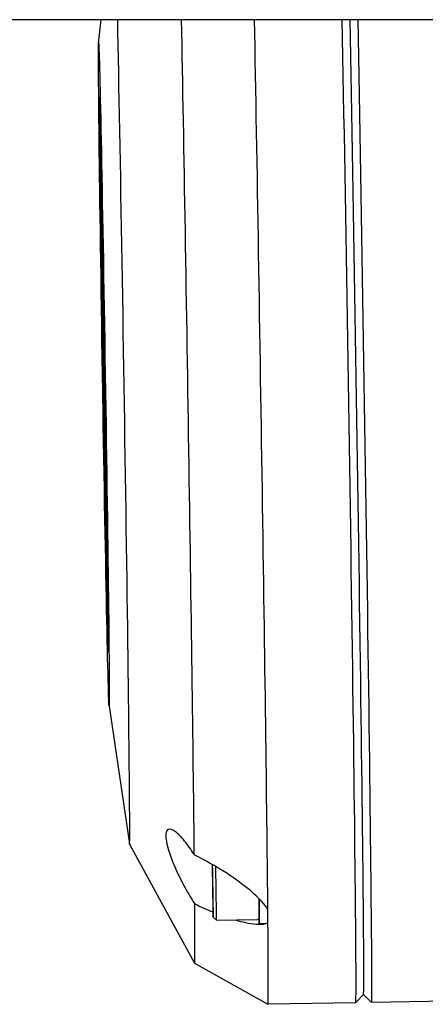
# Model space of a CAD drawing. Header units: inches. Extents: x 24 to 1128, y -94 to 748.
# Tile 103 of 256: x 389.61 to 390.62, y 200.3 to 202.75. Entities that reach past the tile are written whole.
import ezdxf

# ---------------------------------------------------------------- set-up
doc = ezdxf.new("R2010")
doc.units = ezdxf.units.IN
doc.header["$LTSCALE"] = 32
doc.header["$MEASUREMENT"] = 0
doc.layers.add('Visible (ANSI)', color=7, linetype='Continuous', lineweight=30)

msp = doc.modelspace()

# ---------------------------------------------------------------- linework, layer by layer
at = {"layer": 'Visible (ANSI)'}
for p, q in [((391.88339, 202.75112), (389.38339, 202.75112)), ((389.80176, 202.69274), (389.8085, 202.75112)), ((389.80413, 202.5487), (389.8046, 202.54918)), ((389.80532, 202.35505), (389.80579, 202.33035)), ((389.80538, 202.34908), (389.80532, 202.35505)), ((389.80532, 202.35505), (389.80571, 202.35505)), ((389.80574, 202.32876), (389.80538, 202.34908)), ((389.80571, 202.35505), (389.80619, 202.33035)), ((389.80546, 202.34609), (389.80587, 202.3228)), ((389.80583, 202.32668), (389.80546, 202.34609)), ((389.80546, 202.34207), (389.80574, 202.32876)), ((389.80552, 202.33615), (389.80546, 202.34207)), ((389.80546, 202.34207), (389.80551, 202.34207)), ((389.80599, 202.31145), (389.80552, 202.33615)), ((389.80555, 202.33354), (389.80563, 202.32954)), ((389.80574, 202.31702), (389.80555, 202.33354)), ((389.80555, 202.33354), (389.80557, 202.33354)), ((389.80558, 202.33458), (389.80595, 202.31512)), ((389.80591, 202.319), (389.80558, 202.33458)), ((389.80563, 202.32954), (389.8057, 202.32338)), ((389.80563, 202.32954), (389.80565, 202.32954)), ((389.8057, 202.32338), (389.80608, 202.30373)), ((389.8057, 202.32338), (389.80577, 202.32338)), ((389.80579, 202.33035), (389.80583, 202.32668)), ((389.80579, 202.33035), (389.80619, 202.33035)), ((389.80583, 202.32668), (389.80622, 202.32668)), ((389.80587, 202.3228), (389.80627, 202.32281)), ((389.80587, 202.3228), (389.80591, 202.319)), ((389.80619, 202.33035), (389.80622, 202.32668)), ((389.8062, 202.32668), (389.80627, 202.32281)), ((389.80627, 202.32281), (389.80631, 202.31901)), ((389.80581, 202.31302), (389.80574, 202.31702)), ((389.80575, 202.31918), (389.80581, 202.31302)), ((389.80613, 202.29953), (389.80575, 202.31918)), ((389.80581, 202.31302), (389.80587, 202.31302)), ((389.80583, 202.30895), (389.806, 202.30058)), ((389.80644, 202.25711), (389.80583, 202.30895)), ((389.80583, 202.30895), (389.80594, 202.30895)), ((389.80591, 202.319), (389.80631, 202.31901)), ((389.80595, 202.31512), (389.80599, 202.31145)), ((389.80595, 202.31512), (389.80635, 202.31512)), ((389.80599, 202.31145), (389.80639, 202.31145)), ((389.806, 202.30058), (389.80647, 202.26048)), ((389.806, 202.30058), (389.80611, 202.30058)), ((389.80608, 202.30373), (389.80613, 202.29953)), ((389.80608, 202.30373), (389.80647, 202.30373)), ((389.80613, 202.29953), (389.80652, 202.29954)), ((389.80627, 202.31901), (389.80635, 202.31512)), ((389.80632, 202.31145), (389.80647, 202.30373)), ((389.80635, 202.31512), (389.80639, 202.31145)), ((389.8064, 202.29954), (389.80672, 202.27277)), ((389.80647, 202.30373), (389.80652, 202.29954)), ((389.80642, 202.27276), (389.80681, 202.27277)), ((389.80642, 202.27276), (389.80658, 202.2644)), ((389.8067, 202.24932), (389.80642, 202.27276)), ((389.80744, 202.20758), (389.80644, 202.25711)), ((389.80647, 202.26048), (389.8067, 202.24932)), ((389.80647, 202.26048), (389.80656, 202.26048)), ((389.80658, 202.2644), (389.80686, 202.24095)), ((389.80658, 202.2644), (389.80668, 202.2644)), ((389.80663, 202.26927), (389.80682, 202.25989)), ((389.80711, 202.2287), (389.80663, 202.26927)), ((389.80663, 202.26927), (389.80702, 202.26927)), ((389.80681, 202.27277), (389.80688, 202.26927)), ((389.80682, 202.25989), (389.80721, 202.2599)), ((389.80682, 202.25989), (389.80744, 202.20758)), ((389.80702, 202.26927), (389.80721, 202.2599)), ((389.80721, 202.2599), (389.80783, 202.20759)), ((389.80938, 202.26415), (389.80987, 202.26544)), ((389.81313, 202.02797), (389.80938, 202.26415)), ((389.80987, 202.26544), (389.81027, 202.26545)), ((389.80987, 202.26544), (389.81363, 202.02926)), ((389.81027, 202.26545), (389.81402, 202.02927)), ((389.80686, 202.24095), (389.80696, 202.24096)), ((389.80686, 202.24095), (389.80711, 202.2287)), ((389.80858, 202.12985), (389.80949, 202.2325)), ((389.80949, 202.2325), (389.80988, 202.23251)), ((389.80949, 202.2325), (389.81393, 201.79325)), ((389.80977, 202.24467), (389.81011, 202.24556)), ((389.81012, 202.24468), (389.80977, 202.24467)), ((389.8129, 202.04786), (389.80977, 202.24467)), ((389.8099, 202.23158), (389.81027, 202.19491)), ((389.81011, 202.24556), (389.81324, 202.04874)), ((389.8069, 202.22203), (389.80715, 202.22204)), ((389.8069, 202.22203), (389.80775, 202.18371)), ((389.80704, 202.21092), (389.8069, 202.22203)), ((389.80792, 202.16033), (389.80704, 202.21092)), ((389.80744, 202.20758), (389.80783, 202.20759)), ((389.80761, 202.20758), (389.80814, 202.18372)), ((389.80775, 202.18371), (389.80814, 202.18372)), ((389.80775, 202.18371), (389.80792, 202.17089)), ((389.80814, 202.18372), (389.80831, 202.1709)), ((389.80939, 202.16517), (389.8095, 202.17816)), ((389.8095, 202.17816), (389.8106, 202.10916)), ((389.80953, 202.18141), (389.80969, 202.1992)), ((389.81046, 202.12306), (389.80953, 202.18141)), ((389.80953, 202.18141), (389.80987, 202.18141)), ((389.80969, 202.1992), (389.81046, 202.12306)), ((389.81009, 202.1949), (389.81048, 202.19491)), ((389.81009, 202.1949), (389.81293, 202.01619)), ((389.81453, 201.75565), (389.81009, 202.1949)), ((389.80778, 202.15544), (389.80792, 202.16033)), ((389.80793, 202.14416), (389.80778, 202.15544)), ((389.80792, 202.17089), (389.80831, 202.1709)), ((389.80926, 202.15087), (389.80936, 202.16192)), ((389.80926, 202.15087), (389.80954, 202.15088)), ((389.81178, 201.99239), (389.80926, 202.15087)), ((389.80936, 202.16192), (389.8113, 202.03965)), ((389.81116, 202.05355), (389.80939, 202.16517)), ((389.80939, 202.16517), (389.80971, 202.16517)), ((389.81477, 201.74557), (389.81061, 202.15702)), ((389.81061, 202.15702), (389.81262, 202.03106)), ((389.80878, 202.10584), (389.80793, 202.14416)), ((389.80805, 202.14403), (389.80844, 202.14403)), ((389.80815, 202.15016), (389.80819, 202.1474)), ((389.80815, 202.15016), (389.80854, 202.15016)), ((389.80819, 202.1474), (389.80858, 202.14741)), ((389.80854, 202.15016), (389.80858, 202.14741)), ((389.81393, 201.79325), (389.80858, 202.12985)), ((389.80912, 202.13528), (389.80906, 202.12813)), ((389.80906, 202.12813), (389.81277, 201.89508)), ((389.80906, 202.12813), (389.80924, 202.12813)), ((389.81246, 201.92566), (389.80912, 202.13528)), ((389.80915, 202.13853), (389.80923, 202.14762)), ((389.81232, 201.93957), (389.80915, 202.13853)), ((389.80915, 202.13853), (389.80938, 202.13853)), ((389.80923, 202.14762), (389.81192, 201.97849)), ((389.80863, 202.11712), (389.80879, 202.11713)), ((389.80863, 202.11712), (389.80878, 202.10584)), ((389.80878, 202.10584), (389.80896, 202.10584)), ((389.80893, 202.11319), (389.80896, 202.11644)), ((389.81341, 201.83114), (389.80893, 202.11319)), ((389.80893, 202.11319), (389.80901, 202.11319)), ((389.80896, 202.11644), (389.81327, 201.84504)), ((389.80903, 202.12488), (389.80899, 202.11968)), ((389.80899, 202.11968), (389.80911, 202.11969)), ((389.80899, 202.11968), (389.81313, 201.85894)), ((389.81291, 201.88118), (389.80903, 202.12488)), ((389.8106, 202.10916), (389.81116, 202.05355)), ((389.8091, 202.06262), (389.80916, 202.07894)), ((389.80916, 202.07894), (389.80939, 202.07895)), ((389.80916, 202.07894), (389.80942, 202.06137)), ((389.80931, 202.04753), (389.8091, 202.06262)), ((389.80938, 202.05571), (389.80933, 202.05022)), ((389.80981, 202.02621), (389.80938, 202.05571)), ((389.80942, 202.06137), (389.8094, 202.05809)), ((389.8094, 202.05809), (389.80972, 202.0581)), ((389.8094, 202.05809), (389.81002, 202.01543)), ((389.80942, 202.06137), (389.80967, 202.06137)), ((389.81049, 201.98716), (389.80931, 202.04753)), ((389.80933, 202.05022), (389.80981, 202.02621)), ((389.80933, 202.05022), (389.80946, 202.05022)), ((389.8113, 202.03965), (389.81178, 201.99239)), ((389.81262, 202.03106), (389.81678, 201.61961)), ((389.81324, 202.04874), (389.8129, 202.04786)), ((389.81363, 202.02926), (389.81313, 202.02797)), ((389.81402, 202.02927), (389.81353, 202.02798)), ((389.81363, 202.02926), (389.81402, 202.02927)), ((389.81002, 202.01543), (389.8104, 202.01544)), ((389.81002, 202.01543), (389.81027, 202.00274)), ((389.81293, 202.01619), (389.8173, 201.58173)), ((389.81293, 202.01619), (389.81333, 202.01619)), ((389.81313, 202.02797), (389.81353, 202.02798)), ((389.81314, 202.02797), (389.81333, 202.01619)), ((389.81333, 202.01619), (389.81769, 201.58174)), ((389.81027, 202.00274), (389.8106, 202.00275)), ((389.81027, 202.00274), (389.81049, 201.98716)), ((389.81049, 201.98716), (389.81085, 201.98716)), ((389.81384, 201.98881), (389.81418, 201.9897)), ((389.81415, 201.96913), (389.81384, 201.98881)), ((389.81418, 201.9897), (389.81457, 201.98971)), ((389.81418, 201.9897), (389.81449, 201.97002)), ((389.81457, 201.98971), (389.81488, 201.97003)), ((389.8117, 201.90531), (389.81089, 201.95797)), ((389.81089, 201.95797), (389.81128, 201.95797)), ((389.81089, 201.95797), (389.81097, 201.95632)), ((389.81097, 201.95632), (389.81134, 201.95632)), ((389.81097, 201.95632), (389.81203, 201.88736)), ((389.81128, 201.95797), (389.81133, 201.95691)), ((389.81192, 201.97849), (389.81232, 201.93957)), ((389.81449, 201.97002), (389.81415, 201.96913)), ((389.81415, 201.96913), (389.81454, 201.96914)), ((389.81449, 201.97002), (389.81488, 201.97003)), ((389.81488, 201.97003), (389.81454, 201.96914)), ((389.81446, 201.94945), (389.8148, 201.95034)), ((389.81478, 201.92977), (389.81446, 201.94945)), ((389.81512, 201.93066), (389.81478, 201.92977)), ((389.8148, 201.95034), (389.81512, 201.93066)), ((389.8148, 201.95034), (389.8152, 201.95034)), ((389.81512, 201.93066), (389.81551, 201.93066)), ((389.81551, 201.93066), (389.81517, 201.92978)), ((389.8152, 201.95034), (389.81551, 201.93066)), ((389.8116, 201.89607), (389.81135, 201.91237)), ((389.81135, 201.91237), (389.81159, 201.91237)), ((389.81135, 201.91237), (389.8117, 201.90531)), ((389.8119, 201.92092), (389.81242, 201.88737)), ((389.81277, 201.89508), (389.81246, 201.92566)), ((389.81478, 201.92977), (389.81517, 201.92978)), ((389.81203, 201.88736), (389.8116, 201.89607)), ((389.81203, 201.88736), (389.81242, 201.88737)), ((389.81313, 201.85894), (389.81291, 201.88118)), ((389.81171, 201.879), (389.81177, 201.88003)), ((389.8135, 201.76782), (389.81171, 201.879)), ((389.81177, 201.88003), (389.81315, 201.79435)), ((389.81177, 201.88003), (389.81217, 201.88003)), ((389.81217, 201.88003), (389.81276, 201.8432)), ((389.8125, 201.84213), (389.81257, 201.8432)), ((389.81324, 201.79589), (389.8125, 201.84213)), ((389.81257, 201.8432), (389.81296, 201.84321)), ((389.81257, 201.8432), (389.81331, 201.79696)), ((389.81296, 201.84321), (389.81367, 201.79916)), ((389.81327, 201.84504), (389.81341, 201.83114)), ((389.81315, 201.79435), (389.81324, 201.79589)), ((389.81331, 201.79696), (389.81344, 201.79916)), ((389.81344, 201.79916), (389.81384, 201.79917)), ((389.81344, 201.79916), (389.81385, 201.77365)), ((389.81384, 201.79917), (389.81425, 201.77366)), ((389.81393, 201.79325), (389.81415, 201.79326)), ((389.81385, 201.77365), (389.8135, 201.76782)), ((389.8135, 201.76782), (389.81389, 201.76782)), ((389.81385, 201.77365), (389.81425, 201.77366)), ((389.81425, 201.77366), (389.81389, 201.76782)), ((389.81728, 201.77232), (389.81762, 201.7732)), ((389.81759, 201.75264), (389.81728, 201.77232)), ((389.81762, 201.7732), (389.81801, 201.77321)), ((389.81762, 201.7732), (389.81793, 201.75352)), ((389.81801, 201.77321), (389.81833, 201.75353)), ((389.81441, 201.73902), (389.8148, 201.73903)), ((389.8173, 201.58173), (389.81453, 201.75565)), ((389.8155, 201.74559), (389.81477, 201.74557)), ((389.81678, 201.61961), (389.81477, 201.74557)), ((389.81704, 201.73682), (389.81669, 201.73682)), ((389.81746, 201.73783), (389.81707, 201.73782)), ((389.81793, 201.75352), (389.81759, 201.75264)), ((389.81759, 201.75264), (389.81799, 201.75264)), ((389.81793, 201.75352), (389.81833, 201.75353)), ((389.81833, 201.75353), (389.81799, 201.75264)), ((389.81468, 201.7221), (389.81471, 201.70928)), ((389.81561, 201.66746), (389.81468, 201.7221)), ((389.81817, 201.71315), (389.81863, 201.71436)), ((389.8218, 201.48484), (389.81817, 201.71315)), ((389.81863, 201.71436), (389.81903, 201.71437)), ((389.81863, 201.71436), (389.82226, 201.48605)), ((389.81903, 201.71437), (389.82266, 201.48606)), ((389.81471, 201.70928), (389.8149, 201.70929)), ((389.81471, 201.70928), (389.81564, 201.65464)), ((389.81856, 201.69367), (389.81887, 201.69448)), ((389.81888, 201.69368), (389.81856, 201.69367)), ((389.82157, 201.50473), (389.81856, 201.69367)), ((389.81887, 201.69448), (389.82187, 201.50553)), ((389.81564, 201.65464), (389.81561, 201.66746)), ((389.81591, 201.6378), (389.8163, 201.63781)), ((389.8163, 201.64437), (389.81631, 201.63924)), ((389.81632, 201.63105), (389.81651, 201.63106)), ((389.81695, 201.5894), (389.81632, 201.63105)), ((389.81632, 201.63105), (389.81669, 201.61035)), ((389.81895, 201.61873), (389.81856, 201.61872)), ((389.81934, 201.61974), (389.81894, 201.61973)), ((389.8166, 201.60718), (389.81668, 201.60718)), ((389.81669, 201.61035), (389.81684, 201.61035)), ((389.81669, 201.61035), (389.81726, 201.57236)), ((389.81917, 201.59573), (389.81922, 201.59586)), ((389.82, 201.5439), (389.81917, 201.59573)), ((389.81922, 201.59586), (389.8198, 201.55937)), ((389.81922, 201.59586), (389.81962, 201.59586)), ((389.81937, 201.59105), (389.81942, 201.59118)), ((389.81987, 201.55956), (389.81937, 201.59105)), ((389.81942, 201.59118), (389.81992, 201.55969)), ((389.81942, 201.59118), (389.81982, 201.59118)), ((389.81962, 201.59586), (389.81969, 201.59118)), ((389.81982, 201.59118), (389.82031, 201.56002)), ((389.81705, 201.57564), (389.81764, 201.54321)), ((389.81726, 201.57236), (389.81765, 201.57237)), ((389.81726, 201.57236), (389.8175, 201.55869)), ((389.8173, 201.58173), (389.81769, 201.58174)), ((389.81739, 201.57169), (389.81779, 201.5717)), ((389.81739, 201.57169), (389.81765, 201.55757)), ((389.8175, 201.55869), (389.81739, 201.57169)), ((389.81751, 201.58173), (389.81765, 201.57237)), ((389.81765, 201.57237), (389.81766, 201.5717)), ((389.81779, 201.5717), (389.81804, 201.55757)), ((389.81764, 201.54321), (389.81755, 201.55275)), ((389.81765, 201.55757), (389.81804, 201.55757)), ((389.81765, 201.55757), (389.81794, 201.52315)), ((389.81804, 201.55757), (389.81834, 201.52315)), ((389.81968, 201.53845), (389.81998, 201.53923)), ((389.81991, 201.52422), (389.81968, 201.53845)), ((389.8198, 201.55937), (389.81987, 201.55956)), ((389.81992, 201.55969), (389.82005, 201.56002)), ((389.81998, 201.53923), (389.82022, 201.52383)), ((389.81998, 201.53923), (389.82037, 201.53923)), ((389.82029, 201.54468), (389.82, 201.5439)), ((389.82, 201.5439), (389.82039, 201.5439)), ((389.82005, 201.56002), (389.82029, 201.54468)), ((389.82005, 201.56002), (389.82044, 201.56002)), ((389.82029, 201.54468), (389.82069, 201.54468)), ((389.82037, 201.53923), (389.8205, 201.53122)), ((389.82069, 201.54468), (389.82039, 201.5439)), ((389.82044, 201.56002), (389.82069, 201.54468)), ((389.81794, 201.52315), (389.81834, 201.52315)), ((389.82011, 201.52474), (389.81991, 201.52422)), ((389.81991, 201.52422), (389.82011, 201.52422)), ((389.8204, 201.49318), (389.82011, 201.52474)), ((389.8202, 201.53108), (389.82025, 201.53121)), ((389.82102, 201.4793), (389.8202, 201.53108)), ((389.82022, 201.52383), (389.82051, 201.49279)), ((389.82022, 201.52383), (389.82032, 201.52383)), ((389.82025, 201.53121), (389.82064, 201.53122)), ((389.82025, 201.53121), (389.82083, 201.49472)), ((389.8204, 201.5264), (389.82045, 201.52653)), ((389.8209, 201.49491), (389.8204, 201.5264)), ((389.82045, 201.52653), (389.82085, 201.52654)), ((389.82045, 201.52653), (389.82095, 201.49504)), ((389.82064, 201.53122), (389.82072, 201.52653)), ((389.82085, 201.52654), (389.82134, 201.49537)), ((389.81839, 201.50525), (389.81879, 201.50526)), ((389.82064, 201.47829), (389.8204, 201.49318)), ((389.82051, 201.49279), (389.82071, 201.4933)), ((389.82071, 201.4933), (389.82094, 201.47907)), ((389.82071, 201.4933), (389.8208, 201.4933)), ((389.82083, 201.49472), (389.8209, 201.49491)), ((389.82095, 201.49504), (389.82108, 201.49537)), ((389.82108, 201.49537), (389.82147, 201.49538)), ((389.82108, 201.49537), (389.82132, 201.48008)), ((389.82147, 201.49538), (389.82172, 201.48009)), ((389.82187, 201.50553), (389.82157, 201.50473)), ((389.81934, 201.47073), (389.81973, 201.47074)), ((389.81965, 201.44229), (389.81934, 201.47073)), ((389.81934, 201.47073), (389.8197, 201.45186)), ((389.81973, 201.47074), (389.8201, 201.45187)), ((389.82094, 201.47907), (389.82064, 201.47829)), ((389.82064, 201.47829), (389.82103, 201.4783)), ((389.82094, 201.47907), (389.82133, 201.47908)), ((389.82098, 201.46657), (389.82134, 201.46658)), ((389.82132, 201.48008), (389.82102, 201.4793)), ((389.82102, 201.4793), (389.82142, 201.47931)), ((389.82133, 201.47908), (389.82103, 201.4783)), ((389.82132, 201.48008), (389.82172, 201.48009)), ((389.82133, 201.47931), (389.82133, 201.47908)), ((389.82137, 201.46758), (389.82176, 201.46759)), ((389.82172, 201.48009), (389.82142, 201.47931)), ((389.82226, 201.48605), (389.8218, 201.48484)), ((389.8218, 201.48484), (389.82219, 201.48485)), ((389.82266, 201.48606), (389.82219, 201.48485)), ((389.82226, 201.48605), (389.82266, 201.48606)), ((389.81917, 201.45382), (389.82001, 201.41049)), ((389.8197, 201.45186), (389.8201, 201.45187)), ((389.8197, 201.45186), (389.82052, 201.37905)), ((389.8201, 201.45187), (389.82091, 201.37905)), ((389.82001, 201.41049), (389.8198, 201.42972)), ((389.82215, 201.39304), (389.82254, 201.39305)), ((389.82253, 201.39405), (389.82293, 201.39406)), ((389.82052, 201.37905), (389.82091, 201.37905)), ((389.82573, 201.18668), (389.82621, 201.18621)), ((389.82792, 201.04263), (389.8786, 200.69966)), ((389.87872, 200.69913), (390.0409, 200.40286)), ((390.08661, 200.58661), (390.08563, 200.64798)), ((390.08699, 200.54739), (390.0867, 200.57978)), ((390.08744, 200.5174), (390.09544, 200.50965)), ((390.09544, 200.50965), (390.19779, 200.51127)), ((390.20188, 200.50149), (390.2186, 200.50176)), ((390.04094, 200.40282), (390.22367, 200.30114)), ((390.46156, 200.32461), (390.44219, 200.30462)), ((390.46153, 200.32458), (390.4815, 200.30524)), ((392.48519, 200.337), (390.48153, 200.30523)), ((390.44216, 200.3046), (390.22369, 200.30114))]:
    msp.add_line(p, q, dxfattribs=at)
for centre, major_axis, start_param, end_param in [((389.86021, 201.86841), (0.01854, -1.16931), 6.2521362, 8.7094256), ((390.01767, 201.8709), (0.02328, -1.46809), 0.6155312, 2.2136938), ((390.19875, 201.87377), (0.02494, -1.57264), 0.5539323, 2.1625664), ((390.41722, 201.87724), (0.02494, -1.57264), 0, 2.1599144), ((390.43691, 201.87755), (0.02462, -1.55295), 0.0040871, 2.1681667), ((390.43691, 201.87755), (0.02462, -1.55295), 0.0040871, 2.1681667), ((390.45659, 201.87786), (0.02494, -1.57264), 6.2790983, 8.4426224), ((389.81494, 201.86769), (-0.01095, 0.69086), 2.3563911, 7.3153514), ((389.81494, 201.86769), (-0.0108, 0.68102), 2.3709543, 7.1562421), ((389.81494, 201.86769), (-0.0108, 0.68102), 0.972636, 1.0235082), ((389.81494, 201.86769), (-0.01095, 0.69086), 1.0534148, 1.1398275), ((389.81494, 201.86769), (-0.0108, 0.68102), 1.0657539, 1.1315126), ((389.81494, 201.86769), (-0.01095, 0.69086), 1.1675985, 1.2808511), ((389.81494, 201.86769), (-0.0108, 0.68102), 1.1700535, 1.2731082), ((389.81494, 201.86769), (-0.01095, 0.69086), 1.3233854, 1.5060093), ((389.81494, 201.86769), (-0.0108, 0.68102), 1.3330486, 1.5050717), ((389.81494, 201.86769), (-0.01095, 0.69086), 1.5327327, 1.5528697), ((389.81494, 201.86769), (-0.0108, 0.68102), 1.5339676, 1.5526106), ((389.81494, 201.86769), (-0.01095, 0.69086), 1.7157972, 1.7773543), ((389.81494, 201.86769), (-0.0108, 0.68102), 1.7179077, 1.7760011), ((389.81762, 201.67777), (0.00094, -0.05905), 2.1666677, 7.278482), ((389.81801, 201.67878), (-0.00094, 0.05905), 2.1666677, 7.278482), ((389.8184, 201.67878), (-0.00094, 0.05905), 3.1415927, 6.2831853), ((389.81494, 201.86769), (-0.01095, 0.69086), 1.9099548, 1.980741), ((389.81494, 201.86769), (-0.0108, 0.68102), 1.9150576, 1.9774826), ((389.81801, 201.67777), (0.00094, -0.05905), 0, 0.1845231), ((389.81494, 201.86769), (-0.01095, 0.69086), 2.0928503, 2.1420172), ((389.81494, 201.86769), (-0.0108, 0.68102), 2.1011839, 2.1399829), ((390.08585, 200.61778), (0.00159, -0.10038), 4.4028035, 8.1586995), ((390.09373, 200.6179), (0.00172, -0.10825), 6.2790983, 8.090241), ((390.20001, 200.61959), (0.00187, -0.1181), 5.8192192, 7.3580904), ((390.01767, 201.8709), (0.02328, -1.46809), 6.2754301, 6.7352234), ((390.22166, 200.61993), (0.00187, -0.1181), 0.1957731, 0.7847703), ((390.19875, 201.87377), (0.02494, -1.57264), 0.5479715, 0.5539323), ((390.19875, 201.87377), (0.02494, -1.57264), 0.513637, 0.5195977), ((390.19875, 201.87377), (0.02494, -1.57264), 6.2808256, 6.7968223)]:
    msp.add_ellipse(centre, major_axis=major_axis, ratio=0.004087, start_param=start_param, end_param=end_param, dxfattribs=at)
for centre, major_axis in [((389.81494, 201.86769), (0.01309, -0.82545)), ((389.81762, 201.67777), (-0.00062, 0.03937)), ((389.81801, 201.67878), (-0.00062, 0.03937))]:
    msp.add_ellipse(centre, major_axis=major_axis, ratio=0.004087, dxfattribs=at)
for points, knots in [([(389.80729, 202.19916), (389.80733, 202.1974), (389.80735, 202.19593), (389.80737, 202.19474), (389.8074, 202.1935), (389.80741, 202.19253), (389.80743, 202.19161), (389.80767, 202.1778), (389.80791, 202.16397), (389.80815, 202.15016)], [0.66410183, 0.66410183, 0.66410183, 0.66410183, 0.67395793, 0.67395793, 0.67395793, 0.68067458, 0.68067458, 0.68067458, 0.76622735, 0.76622735, 0.76622735, 0.76622735]), ([(389.80792, 202.17089), (389.80774, 202.17878), (389.80757, 202.18667), (389.80739, 202.19456), (389.80738, 202.19502), (389.80737, 202.19564), (389.80735, 202.19646), (389.80733, 202.19727), (389.80732, 202.19811), (389.80729, 202.19916)], [0.564646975, 0.564646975, 0.564646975, 0.564646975, 0.649363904, 0.649363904, 0.649363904, 0.655582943, 0.655582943, 0.655582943, 0.664101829, 0.664101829, 0.664101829, 0.664101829]), ([(389.80819, 202.1474), (389.80814, 202.14631), (389.8081, 202.14522), (389.80806, 202.14413), (389.80805, 202.144), (389.80805, 202.144), (389.80804, 202.14409), (389.80803, 202.14418), (389.80803, 202.14426), (389.80802, 202.14453)], [0.77255896, 0.77255896, 0.77255896, 0.77255896, 0.85846637, 0.85846637, 0.85846637, 0.86725397, 0.86725397, 0.86725397, 0.8747384, 0.8747384, 0.8747384, 0.8747384]), ([(389.80802, 202.14453), (389.80803, 202.14383), (389.80805, 202.14318), (389.80806, 202.14256), (389.80808, 202.14197), (389.80809, 202.1414), (389.8081, 202.14079), (389.80828, 202.1329), (389.80845, 202.12501), (389.80863, 202.11712)], [0.874738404, 0.874738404, 0.874738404, 0.874738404, 0.882606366, 0.882606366, 0.882606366, 0.889323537, 0.889323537, 0.889323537, 0.974040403, 0.974040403, 0.974040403, 0.974040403]), ([(389.80842, 202.14403), (389.80843, 202.14352), (389.80845, 202.14303), (389.80846, 202.14256), (389.80847, 202.14198), (389.80848, 202.1414), (389.8085, 202.1408), (389.80854, 202.13883), (389.80858, 202.13687), (389.80863, 202.1349)], [0.876653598, 0.876653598, 0.876653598, 0.876653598, 0.882606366, 0.882606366, 0.882606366, 0.889323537, 0.889323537, 0.889323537, 0.91042162, 0.91042162, 0.91042162, 0.91042162]), ([(389.80858, 202.14741), (389.80854, 202.14632), (389.80849, 202.14523), (389.80845, 202.14413), (389.80845, 202.14407), (389.80845, 202.14403), (389.80844, 202.14403)], [0.77255896, 0.77255896, 0.77255896, 0.77255896, 0.858466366, 0.858466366, 0.858466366, 0.863277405, 0.863277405, 0.863277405, 0.863277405]), ([(389.81592, 201.63923), (389.81592, 201.63737), (389.81591, 201.63735), (389.81587, 201.63903), (389.81583, 201.64071), (389.81575, 201.64511), (389.81563, 201.65198), (389.81533, 201.66946), (389.81503, 201.68694), (389.81473, 201.70442), (389.81462, 201.71136), (389.81453, 201.71644), (389.81449, 201.71939), (389.81445, 201.72245), (389.81443, 201.72491), (389.81442, 201.72677), (389.81442, 201.73037), (389.81441, 201.73397), (389.8144, 201.73757), (389.81439, 201.73946), (389.81441, 201.7395), (389.81445, 201.73772), (389.81449, 201.73595), (389.81457, 201.73171), (389.81469, 201.72484), (389.81499, 201.70737), (389.81529, 201.68989), (389.81558, 201.67241), (389.8157, 201.66554), (389.81578, 201.66056), (389.81583, 201.65743), (389.81587, 201.6544), (389.81589, 201.65192), (389.81589, 201.65003), (389.8159, 201.64643), (389.81591, 201.64283), (389.81592, 201.63923)], [0, 0, 0, 0, 0.046446, 0.046446, 0.046446, 0.0971331, 0.0971331, 0.0971331, 0.2785484, 0.2785484, 0.2785484, 0.3292854, 0.3292854, 0.3292854, 0.3757316, 0.3757316, 0.3757316, 0.4998134, 0.4998134, 0.4998134, 0.5466762, 0.5466762, 0.5466762, 0.597157, 0.597157, 0.597157, 0.7784801, 0.7784801, 0.7784801, 0.8291916, 0.8291916, 0.8291916, 0.8759208, 0.8759208, 0.8759208, 1, 1, 1, 1]), ([(389.81794, 201.52315), (389.81762, 201.5408), (389.8173, 201.55845), (389.81698, 201.5761), (389.81689, 201.58102), (389.81682, 201.58516), (389.81677, 201.58838), (389.81673, 201.59165), (389.81669, 201.59443), (389.81667, 201.59675), (389.81665, 201.59944), (389.81663, 201.60212), (389.8166, 201.6048), (389.81658, 201.60715), (389.81659, 201.60778), (389.81662, 201.6066), (389.81665, 201.60542), (389.81671, 201.60244), (389.8168, 201.59752), (389.81685, 201.59482), (389.8169, 201.59211), (389.81695, 201.5894)], [0.19158294, 0.19158294, 0.19158294, 0.19158294, 0.35539254, 0.35539254, 0.35539254, 0.39032908, 0.39032908, 0.39032908, 0.42125126, 0.42125126, 0.42125126, 0.46599658, 0.46599658, 0.46599658, 0.49725339, 0.49725339, 0.49725339, 0.53224412, 0.53224412, 0.53224412, 0.55734485, 0.55734485, 0.55734485, 0.55734485]), ([(389.81755, 201.55275), (389.81736, 201.56356), (389.81716, 201.57437), (389.81697, 201.58517), (389.81692, 201.58769), (389.81689, 201.58922), (389.81688, 201.58972), (389.81687, 201.5902), (389.81686, 201.58998), (389.81687, 201.58896), (389.81688, 201.58759), (389.81689, 201.58623), (389.81691, 201.58486), (389.81691, 201.58388), (389.81693, 201.58272), (389.81697, 201.58006), (389.817, 201.57816), (389.81705, 201.57564)], [0.4572335, 0.4572335, 0.4572335, 0.4572335, 0.75625471, 0.75625471, 0.75625471, 0.80556718, 0.80556718, 0.80556718, 0.84442745, 0.84442745, 0.84442745, 0.91242642, 0.91242642, 0.91242642, 0.95621321, 0.95621321, 1, 1, 1, 1]), ([(389.82052, 201.37905), (389.82006, 201.40263), (389.8196, 201.42622), (389.81914, 201.4498), (389.81901, 201.45637), (389.81891, 201.46233), (389.81883, 201.46745), (389.81874, 201.47265), (389.81868, 201.47766), (389.81862, 201.48257), (389.81856, 201.48797), (389.8185, 201.49337), (389.81844, 201.49877), (389.81838, 201.50375), (389.81837, 201.50586), (389.8184, 201.5051), (389.81844, 201.50435), (389.81852, 201.50074), (389.81864, 201.49417), (389.81898, 201.47688), (389.81932, 201.45959), (389.81965, 201.44229)], [0.24928727, 0.24928727, 0.24928727, 0.24928727, 0.46243594, 0.46243594, 0.46243594, 0.50789528, 0.50789528, 0.50789528, 0.54813095, 0.54813095, 0.54813095, 0.60359163, 0.60359163, 0.60359163, 0.64405188, 0.64405188, 0.64405188, 0.68950515, 0.68950515, 0.68950515, 0.84577796, 0.84577796, 0.84577796, 0.84577796]), ([(389.81879, 201.50526), (389.81879, 201.50526), (389.81879, 201.50521), (389.8188, 201.50511), (389.81883, 201.50436), (389.81891, 201.50075), (389.81904, 201.49418), (389.81919, 201.48637), (389.81934, 201.47855), (389.81949, 201.47074)], [0.63868817, 0.63868817, 0.63868817, 0.63868817, 0.64405188, 0.64405188, 0.64405188, 0.68950515, 0.68950515, 0.68950515, 0.76012405, 0.76012405, 0.76012405, 0.76012405]), ([(389.8198, 201.42972), (389.81951, 201.44416), (389.81923, 201.4586), (389.81895, 201.47304), (389.81889, 201.47641), (389.81885, 201.47829), (389.81883, 201.47864), (389.81882, 201.47898), (389.81882, 201.47812), (389.81885, 201.47597), (389.81888, 201.47339), (389.81891, 201.47082), (389.81893, 201.46824), (389.81896, 201.46616), (389.81899, 201.46407), (389.81905, 201.45987), (389.8191, 201.45718), (389.81917, 201.45382)], [0.45659252, 0.45659252, 0.45659252, 0.45659252, 0.7600954, 0.7600954, 0.7600954, 0.81014696, 0.81014696, 0.81014696, 0.84958892, 0.84958892, 0.84958892, 0.91111555, 0.91111555, 0.91111555, 0.95555778, 0.95555778, 1, 1, 1, 1]), ([(389.82215, 201.39305), (389.82212, 201.39297), (389.82208, 201.39406), (389.82202, 201.39628), (389.82198, 201.39793), (389.82192, 201.40029), (389.82181, 201.40618), (389.82174, 201.40944), (389.82168, 201.41296), (389.8216, 201.41767), (389.82151, 201.42312), (389.82141, 201.42928), (389.82123, 201.44043), (389.8211, 201.44945), (389.82103, 201.45618), (389.82095, 201.46296), (389.82093, 201.46644), (389.82103, 201.4667), (389.82112, 201.46347), (389.82125, 201.45688), (389.82138, 201.45031), (389.82154, 201.44144), (389.8219, 201.41903), (389.82203, 201.41001), (389.8221, 201.40328), (389.82218, 201.39657), (389.8222, 201.39317), (389.82215, 201.39305)], [0, 0, 0, 0, 0.0816192, 0.0816192, 0.0816192, 0.1322674, 0.1322674, 0.1829156, 0.1829156, 0.1829156, 0.2515156, 0.2515156, 0.2515156, 0.3728706, 0.3728706, 0.3728706, 0.5019186, 0.5019186, 0.63044, 0.63044, 0.63044, 0.7510929, 0.7510929, 0.8728378, 0.8728378, 0.8728378, 1, 1, 1, 1]), ([(389.82254, 201.39406), (389.82251, 201.39398), (389.82246, 201.39507), (389.82241, 201.39729), (389.82236, 201.39893), (389.82231, 201.4013), (389.82219, 201.40719), (389.82213, 201.41045), (389.82207, 201.41397), (389.82199, 201.41868), (389.8219, 201.42413), (389.8218, 201.43029), (389.82162, 201.44144), (389.82149, 201.45046), (389.82141, 201.45719), (389.82133, 201.46397), (389.82132, 201.46745), (389.82141, 201.46771), (389.8215, 201.46447), (389.82164, 201.45788), (389.82177, 201.45132), (389.82193, 201.44245), (389.82228, 201.42004), (389.82241, 201.41102), (389.82249, 201.40429), (389.82257, 201.39758), (389.82258, 201.39418), (389.82254, 201.39406)], [0, 0, 0, 0, 0.0816192, 0.0816192, 0.0816192, 0.1322674, 0.1322674, 0.1829156, 0.1829156, 0.1829156, 0.2515156, 0.2515156, 0.2515156, 0.3728706, 0.3728706, 0.3728706, 0.5019186, 0.5019186, 0.63044, 0.63044, 0.63044, 0.7510929, 0.7510929, 0.8728378, 0.8728378, 0.8728378, 1, 1, 1, 1]), ([(389.82176, 201.46759), (389.82181, 201.46759), (389.8219, 201.46436), (389.82203, 201.45789), (389.82216, 201.45132), (389.82232, 201.44245), (389.82268, 201.42005), (389.82281, 201.41103), (389.82288, 201.4043), (389.82296, 201.39759), (389.82298, 201.39419), (389.82293, 201.39406)], [0.50431858, 0.50431858, 0.50431858, 0.50431858, 0.63043997, 0.63043997, 0.63043997, 0.75109293, 0.75109293, 0.87283777, 0.87283777, 0.87283777, 1, 1, 1, 1]), ([(389.8219, 201.40889), (389.82193, 201.40898), (389.82192, 201.41101), (389.82188, 201.41499), (389.82183, 201.419), (389.82176, 201.42404), (389.82157, 201.43621), (389.82148, 201.44118), (389.8214, 201.44507), (389.82132, 201.44894), (389.82126, 201.45081), (389.8212, 201.45063), (389.8212, 201.44865), (389.82124, 201.44482), (389.82129, 201.44097), (389.82136, 201.43592), (389.82146, 201.42961), (389.82156, 201.42331), (389.82165, 201.41823), (389.82173, 201.41444), (389.82181, 201.41062), (389.82186, 201.4088), (389.8219, 201.40889)], [0, 0, 0, 0, 0.1377751, 0.1377751, 0.1377751, 0.2500851, 0.2500851, 0.3614669, 0.3614669, 0.3614669, 0.5006476, 0.5006476, 0.6374424, 0.6374424, 0.6374424, 0.74942, 0.74942, 0.74942, 0.8622065, 0.8622065, 0.8622065, 1, 1, 1, 1]), ([(389.82228, 201.4099), (389.82232, 201.40998), (389.82231, 201.41202), (389.82227, 201.416), (389.82222, 201.42001), (389.82215, 201.42505), (389.82196, 201.43722), (389.82187, 201.44219), (389.82179, 201.44608), (389.82171, 201.44995), (389.82165, 201.45182), (389.82158, 201.45164), (389.82159, 201.44966), (389.82163, 201.44583), (389.82167, 201.44198), (389.82175, 201.43693), (389.82185, 201.43062), (389.82195, 201.42431), (389.82204, 201.41924), (389.82211, 201.41545), (389.82219, 201.41163), (389.82225, 201.40981), (389.82228, 201.4099)], [0, 0, 0, 0, 0.1377751, 0.1377751, 0.1377751, 0.2500851, 0.2500851, 0.3614669, 0.3614669, 0.3614669, 0.5006476, 0.5006476, 0.6374424, 0.6374424, 0.6374424, 0.74942, 0.74942, 0.74942, 0.8622065, 0.8622065, 0.8622065, 1, 1, 1, 1]), ([(390.04014, 200.67231), (390.03711, 200.67726), (390.0341, 200.68196), (390.02336, 200.69796), (390.01496, 200.7089), (389.99931, 200.72567), (389.99207, 200.7315), (389.98132, 200.7366), (389.9768, 200.73691), (389.97076, 200.73188), (389.96925, 200.72652), (389.96938, 200.71212), (389.97103, 200.70222), (389.97732, 200.67927), (389.98195, 200.66623), (389.99289, 200.63928), (390.00023, 200.62335), (390.016, 200.59241), (390.02444, 200.57739), (390.03226, 200.56456), (390.03519, 200.55973), (390.0382, 200.55496), (390.04123, 200.55031)], [-0.9741877, -0.9741877, -0.9741877, -0.9741877, -0.9276072, -0.9276072, -0.8035433, -0.8035433, -0.6794793, -0.6794793, -0.5716415, -0.5716415, -0.4638036, -0.4638036, -0.3559657, -0.3559657, -0.2481279, -0.2481279, -0.1240639, -0.1240639, 0, 0, 0, 0.0465805, 0.0465805, 0.0465805, 0.0465805]), ([(390.22334, 200.53636), (390.22146, 200.53944), (390.21932, 200.54253), (390.20507, 200.56127), (390.18496, 200.57958), (390.14412, 200.6117), (390.11795, 200.62911), (390.07411, 200.65474), (390.05689, 200.66398), (390.04014, 200.67231)], [0.81248761, 0.81248761, 0.81248761, 0.81248761, 0.84602143, 0.84602143, 1.02520628, 1.02520628, 1.24566883, 1.24566883, 1.38446178, 1.38446178, 1.38446178, 1.38446178]), ([(390.0867, 200.57978), (390.08669, 200.58019), (390.08669, 200.58073), (390.08667, 200.58197), (390.08666, 200.58268), (390.08664, 200.5842), (390.08663, 200.58503), (390.08661, 200.5861), (390.08661, 200.58636), (390.08661, 200.58661)], [0, 0, 0, 0, 0.006305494, 0.006305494, 0.012566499, 0.012566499, 0.018896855, 0.018896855, 0.020809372, 0.020809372, 0.020809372, 0.020809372]), ([(390.20126, 200.56347), (390.20129, 200.56087), (390.20133, 200.55835), (390.20147, 200.54713), (390.20156, 200.53934), (390.20168, 200.52692), (390.20172, 200.52213), (390.20172, 200.51777), (390.20172, 200.51677), (390.2017, 200.51574), (390.2017, 200.51548), (390.20168, 200.51512), (390.20168, 200.51502), (390.20164, 200.51474), (390.20163, 200.51466), (390.20161, 200.5145), (390.20159, 200.51443), (390.20155, 200.51426), (390.20153, 200.51416), (390.20145, 200.5139), (390.20138, 200.51372), (390.20122, 200.51337), (390.20112, 200.51319), (390.20085, 200.51279), (390.20067, 200.51257), (390.2002, 200.51212), (390.19989, 200.51189), (390.19919, 200.51153), (390.19879, 200.51139), (390.19818, 200.51129), (390.19799, 200.51127), (390.19779, 200.51127)], [0.57504138, 0.57504138, 0.57504138, 0.57504138, 0.59843386, 0.59843386, 0.68291138, 0.68291138, 0.76743296, 0.76743296, 0.80473535, 0.80473535, 0.82305079, 0.82305079, 0.83206031, 0.83206031, 0.83452795, 0.83452795, 0.83593454, 0.83593454, 0.83728393, 0.83728393, 0.83906448, 0.83906448, 0.84068934, 0.84068934, 0.8429058, 0.8429058, 0.84578926, 0.84578926, 0.84896522, 0.84896522, 0.85047343, 0.85047343, 0.85047343, 0.85047343]), ([(390.08699, 200.54646), (390.08699, 200.54646), (390.08699, 200.54647), (390.08699, 200.5465), (390.08699, 200.54657), (390.08699, 200.54681), (390.08699, 200.54707), (390.08699, 200.54739)], [0.0165937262, 0.0165937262, 0.0165937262, 0.0165937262, 0.0173733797, 0.0173733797, 0.0197380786, 0.0197380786, 0.0246549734, 0.0246549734, 0.0246549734, 0.0246549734]), ([(390.14334, 200.51041), (390.15173, 200.50792), (390.1598, 200.50579), (390.18567, 200.50004), (390.20564, 200.49787), (390.21968, 200.50205), (390.22179, 200.50296), (390.22363, 200.50412)], [0.3657075, 0.3657075, 0.3657075, 0.3657075, 0.4409251, 0.4409251, 0.62010995, 0.62010995, 0.65364377, 0.65364377, 0.65364377, 0.65364377])]:
    msp.add_open_spline(points, degree=3, knots=knots, dxfattribs=at)
for points in [[(389.80818, 202.1709), (389.8083, 202.16398), (389.80842, 202.15707), (389.80854, 202.15016)], [(389.81631, 201.63924), (389.81632, 201.63828), (389.81631, 201.63781), (389.8163, 201.63781)], [(389.82257, 201.39405), (389.82257, 201.39342), (389.82256, 201.39309), (389.82254, 201.39305)], [(389.82254, 201.39305), (389.82254, 201.39305), (389.82254, 201.39305), (389.82254, 201.39305)], [(389.82293, 201.39406), (389.82293, 201.39406), (389.82293, 201.39406), (389.82293, 201.39406)], [(390.04123, 200.55031), (390.05631, 200.54332), (390.07176, 200.53655), (390.08704, 200.53039)]]:
    msp.add_open_spline(points, degree=3, dxfattribs=at)

doc.saveas('drawing.dxf')
